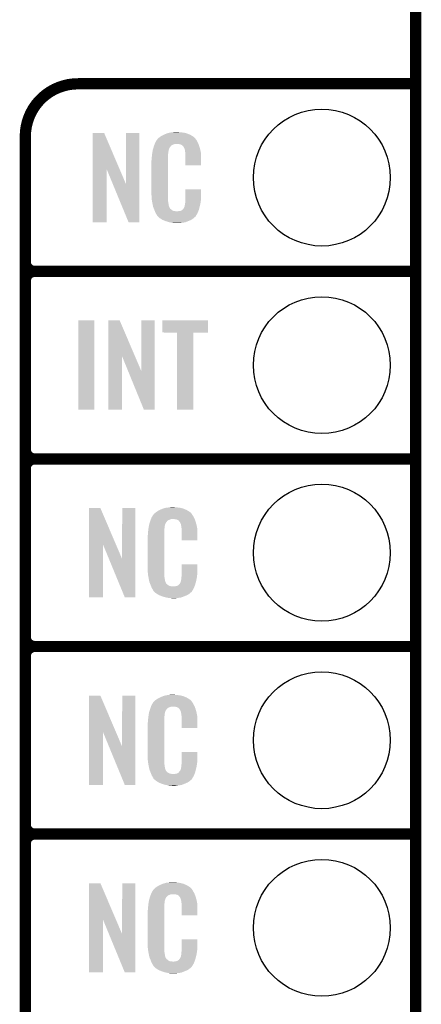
# Model space of a CAD drawing. Extents: x -1.3 to 24.2, y -3.9 to 39.2.
# Tile 18 of 29: x 18.8 to 24.2, y 6.6 to 19.9. Entities that reach past the tile are written whole.
import ezdxf

# ---------------------------------------------------------------- set-up
doc = ezdxf.new("R2010")
doc.units = 0
doc.layers.get('0').update_dxf_attribs({"linetype": 'CONTINUOUS'})
for name, color, linetype in [('3D_HALL_16_CLICK_V100_GKO', 5, 'CONTINUOUS'), ('3D_HALL_16_CLICK_V100_GTO', 14, 'CONTINUOUS'), ('3D_HALL_16_CLICK_V100_GTS', 12, 'CONTINUOUS')]:
    doc.layers.add(name, color=color, linetype=linetype)

# ---------------------------------------------------------------- blocks, each defined once
blk = doc.blocks.new('ROUND_35')
blk.add_circle((0, 0), 0.927)

msp = doc.modelspace()

# ---------------------------------------------------------------- linework, layer by layer
at = {"layer": '3D_HALL_16_CLICK_V100_GKO', "const_width": 0.1524}
msp.add_lwpolyline([(24.13, -1.27), (24.13, 36.83)], dxfattribs=at)
at = {"layer": '3D_HALL_16_CLICK_V100_GTO', "const_width": 0.1524}
for points in [[(19.558, 19.05, 0.4142136), (18.8468, 18.3388)], [(18.8468, 16.637, 0.4142136), (18.9738, 16.51)], [(18.9738, 16.51, 0.4142136), (18.8468, 16.383)], [(18.9738, 16.51, 0.4142136), (18.8468, 16.383)], [(18.8468, 14.097, 0.4142136), (18.9738, 13.97)], [(18.9738, 13.97, 0.4142136), (18.8468, 13.843)], [(18.9738, 13.97, 0.4142136), (18.8468, 13.843)], [(18.8468, 11.557, 0.4142136), (18.9738, 11.43)], [(18.9738, 11.43, 0.4142136), (18.8468, 11.303)], [(18.9738, 11.43, 0.4142136), (18.8468, 11.303)], [(18.8468, 9.017, 0.4142136), (18.9738, 8.89)], [(18.9738, 8.89, 0.4142136), (18.8468, 8.763)], [(18.9738, 8.89, 0.4142136), (18.8468, 8.763)]]:
    msp.add_lwpolyline(points, format="xyb", dxfattribs=at)
for points in [[(19.558, 19.05), (24.13, 19.05)], [(18.8468, -0.5588), (18.8468, 18.3388)], [(18.9738, 16.51), (24.13, 16.51)], [(18.9738, 16.51), (24.13, 16.51)], [(18.8468, 14.097), (18.8468, 16.383)], [(18.9738, 13.97), (24.13, 13.97)], [(18.9738, 13.97), (24.13, 13.97)], [(18.8468, 11.557), (18.8468, 13.843)], [(18.9738, 11.43), (24.13, 11.43)], [(18.9738, 11.43), (24.13, 11.43)], [(18.8468, 9.017), (18.8468, 11.303)], [(18.9738, 8.89), (24.13, 8.89)], [(18.9738, 8.89), (24.13, 8.89)], [(18.8468, 6.477), (18.8468, 8.763)]]:
    msp.add_lwpolyline(points, dxfattribs=at)
at = {"layer": '3D_HALL_16_CLICK_V100_GTO'}
for points in [[(19.758674, 17.896718), (19.758682, 18.384504), (20.121668, 17.896718), (19.913604, 18.384504)], [(19.758682, 18.384504), (19.758684, 18.38452), (19.913604, 18.384504), (19.758684, 18.38452)], [(20.20824, 17.693758), (20.208262, 18.384496), (20.388566, 17.693758), (20.38858, 18.384496)], [(20.208262, 18.384496), (20.208264, 18.38452), (20.38858, 18.384496), (20.208264, 18.38452)], [(20.60448, 18.252442), (20.613442, 18.26768), (21.181752, 18.252442), (21.17344, 18.26768)], [(20.613442, 18.26768), (20.626888, 18.290536), (21.17344, 18.26768), (21.163282, 18.290536)], [(20.626888, 18.290536), (20.62988, 18.295622), (21.163282, 18.290536), (21.1582, 18.295622)], [(20.62988, 18.295622), (20.629904, 18.29816), (21.1582, 18.295622), (21.155664, 18.29816)], [(20.629904, 18.29816), (20.634966, 18.298168), (21.155664, 18.29816), (21.155656, 18.298168)], [(20.634966, 18.298168), (20.636992, 18.300702), (21.155656, 18.298168), (21.153122, 18.300702)], [(20.636992, 18.300702), (20.64105, 18.305776), (21.153122, 18.300702), (21.150582, 18.305776)], [(20.64105, 18.305776), (20.64512, 18.310862), (21.150582, 18.305776), (21.146224, 18.310862)], [(20.64512, 18.310862), (20.659634, 18.32356), (21.146224, 18.310862), (21.135342, 18.32356)], [(20.659634, 18.32356), (20.665442, 18.32864), (21.135342, 18.32356), (21.128232, 18.32864)], [(20.665442, 18.32864), (20.677418, 18.336262), (21.128232, 18.32864), (21.11756, 18.336262)], [(20.677418, 18.336262), (20.693382, 18.34642), (21.11756, 18.336262), (21.10063, 18.34642)], [(20.693382, 18.34642), (20.71878, 18.35912), (21.10063, 18.34642), (21.07946, 18.35912)], [(20.71878, 18.35912), (20.72894, 18.3642), (21.07946, 18.35912), (21.067124, 18.3642)], [(20.72894, 18.3642), (20.754338, 18.37436), (21.067124, 18.3642), (21.042452, 18.37436)], [(20.754338, 18.37436), (20.761958, 18.3769), (21.042452, 18.37436), (21.036282, 18.3769)], [(20.761958, 18.3769), (20.7772, 18.38198), (21.036282, 18.3769), (21.017232, 18.38198)], [(20.7772, 18.38198), (20.794134, 18.38706), (21.017232, 18.38198), (20.998182, 18.38706)], [(20.794134, 18.38706), (20.802602, 18.3896), (20.998182, 18.38706), (20.977862, 18.3896)], [(20.802602, 18.3896), (20.83308, 18.39214), (20.977862, 18.3896), (20.95754, 18.39214)], [(20.83308, 18.39214), (20.84832, 18.39468), (20.95754, 18.39214), (20.942302, 18.39468)], [(20.84832, 18.39468), (20.863562, 18.39722), (20.927062, 18.39468), (20.914362, 18.39722)], [(20.567448, 18.127978), (20.569052, 18.138138), (20.78228, 18.127978), (20.78482, 18.138138)], [(20.569052, 18.138138), (20.569854, 18.143218), (20.78482, 18.138138), (20.78482, 18.143218)], [(20.569854, 18.143218), (20.57146, 18.153382), (20.78482, 18.143218), (20.78759, 18.153382)], [(20.57146, 18.153382), (20.576792, 18.171158), (20.78759, 18.153382), (20.792438, 18.171158)], [(20.576792, 18.171158), (20.583648, 18.194018), (20.792438, 18.171158), (20.805138, 18.194018)], [(20.583648, 18.194018), (20.586698, 18.20418), (20.805138, 18.194018), (20.815296, 18.20418)], [(20.586698, 18.204182), (20.588568, 18.209256), (20.815298, 18.204182), (20.817838, 18.209256)], [(20.586698, 18.20418), (20.586698, 18.204182), (20.815296, 18.20418), (20.815298, 18.204182)], [(20.588568, 18.209256), (20.592312, 18.219418), (20.817838, 18.209256), (20.830542, 18.219418)], [(20.592312, 18.219418), (20.597926, 18.234658), (20.830542, 18.219418), (20.868636, 18.234658)], [(20.597926, 18.234658), (20.597928, 18.23466), (20.868636, 18.234658), (20.916898, 18.23466)], [(20.597928, 18.23466), (20.599798, 18.239738), (21.190494, 18.23466), (21.18868, 18.239738)], [(20.599798, 18.239738), (20.60448, 18.252442), (21.18868, 18.239738), (21.181752, 18.252442)], [(20.93468, 18.23212), (20.916898, 18.23466), (21.191402, 18.23212), (21.190494, 18.23466)], [(20.947378, 18.22958), (20.93468, 18.23212), (21.192308, 18.22958), (21.191402, 18.23212)], [(20.972774, 18.21688), (20.947378, 18.22958), (21.196844, 18.21688), (21.192308, 18.22958)], [(20.975318, 18.211804), (20.972774, 18.21688), (21.198656, 18.211804), (21.196844, 18.21688)], [(20.981852, 18.20418), (20.975318, 18.211804), (21.201378, 18.20418), (21.198656, 18.211804)], [(20.990558, 18.19402), (20.981852, 18.20418), (21.204368, 18.19402), (21.201378, 18.20418)], [(21.00072, 18.17116), (20.990558, 18.19402), (21.211092, 18.17116), (21.204368, 18.19402)], [(21.004784, 18.161002), (21.00072, 18.17116), (21.21408, 18.161002), (21.211092, 18.17116)], [(21.005798, 18.158464), (21.004784, 18.161002), (21.214588, 18.158464), (21.21408, 18.161002)], [(21.0058, 18.150842), (21.005798, 18.158464), (21.216112, 18.150842), (21.214588, 18.158464)], [(21.00834, 18.138138), (21.0058, 18.150842), (21.218654, 18.138138), (21.216112, 18.150842)], [(21.01088, 18.12036), (21.00834, 18.138138), (21.222208, 18.12036), (21.218654, 18.138138)], [(20.55368, 18.011142), (20.55622, 18.023842), (20.7772, 18.011142), (20.7772, 18.023842)], [(20.55368, 17.56156), (20.55368, 18.011142), (20.7772, 17.56156), (20.7772, 18.011142)], [(20.55622, 18.04162), (20.55876, 18.0594), (20.7772, 18.04162), (20.7772, 18.0594)], [(20.55622, 18.023842), (20.55622, 18.04162), (20.7772, 18.023842), (20.7772, 18.04162)], [(20.55876, 18.0594), (20.559042, 18.061938), (20.7772, 18.0594), (20.7772, 18.061938)], [(20.559042, 18.061938), (20.5613, 18.08226), (20.7772, 18.061938), (20.77974, 18.08226)], [(20.5613, 18.08226), (20.563556, 18.102578), (20.77974, 18.08226), (20.77974, 18.102578)], [(20.563556, 18.102578), (20.56384, 18.10512), (20.77974, 18.102578), (20.780248, 18.10512)], [(20.56384, 18.10512), (20.565442, 18.115278), (20.780248, 18.10512), (20.78228, 18.115278)], [(20.565442, 18.115278), (20.567448, 18.127978), (20.78228, 18.115278), (20.78228, 18.127978)], [(21.011662, 18.110198), (21.01088, 18.12036), (21.22424, 18.110198), (21.222208, 18.12036)], [(21.01342, 18.08734), (21.011662, 18.110198), (21.224236, 18.08734), (21.22424, 18.110198)], [(21.01342, 17.947664), (21.01342, 18.08734), (21.224216, 17.947664), (21.224236, 18.08734)], [(19.75866, 17.175504), (19.758674, 17.896718), (19.946596, 17.175504), (19.94662, 17.896718)], [(20.03025, 17.693758), (19.94662, 17.896718), (20.20824, 17.693758), (20.121668, 17.896718)], [(21.224216, 17.94764), (21.01342, 17.947664), (21.224216, 17.94764), (21.224216, 17.947664)], [(20.243796, 17.175496), (20.03025, 17.693758), (20.388556, 17.175496), (20.388566, 17.693758)], [(21.01342, 17.48282), (21.013442, 17.622496), (21.22424, 17.48282), (21.22424, 17.622496)], [(21.013442, 17.622496), (21.013444, 17.62252), (21.22424, 17.622496), (21.013444, 17.62252)], [(20.556032, 17.49806), (20.55368, 17.56156), (20.7772, 17.49806), (20.7772, 17.56156)], [(20.55622, 17.492982), (20.556032, 17.49806), (20.777926, 17.492982), (20.7772, 17.49806)], [(20.55843, 17.480278), (20.55622, 17.492982), (20.77974, 17.480278), (20.777926, 17.492982)], [(20.562406, 17.457418), (20.55843, 17.480278), (20.77974, 17.457418), (20.77974, 17.480278)], [(21.012694, 17.46504), (21.01342, 17.470122), (21.2217, 17.46504), (21.222426, 17.470122)], [(21.01342, 17.470122), (21.01342, 17.48282), (21.222426, 17.470122), (21.22424, 17.48282)], [(20.56638, 17.43456), (20.562406, 17.457418), (20.78335, 17.43456), (20.77974, 17.457418)], [(20.571462, 17.40916), (20.56638, 17.43456), (20.78736, 17.40916), (20.78335, 17.43456)], [(20.576034, 17.386298), (20.571462, 17.40916), (20.79244, 17.386298), (20.78736, 17.40916)], [(20.57654, 17.383762), (20.576034, 17.386298), (20.79371, 17.383762), (20.79244, 17.386298)], [(20.583862, 17.365982), (20.57654, 17.383762), (20.802602, 17.365982), (20.79371, 17.383762)], [(20.58491, 17.363436), (20.583862, 17.365982), (20.805142, 17.363436), (20.802602, 17.365982)], [(20.587, 17.358362), (20.58491, 17.363436), (20.807684, 17.358362), (20.805142, 17.363436)], [(20.589092, 17.353278), (20.587, 17.358362), (20.815302, 17.353278), (20.807684, 17.358362)], [(20.59223, 17.34566), (20.589092, 17.353278), (20.82292, 17.34566), (20.815302, 17.353278)], [(20.59432, 17.34058), (20.59223, 17.34566), (20.830542, 17.34058), (20.82292, 17.34566)], [(20.596274, 17.3355), (20.59432, 17.34058), (20.838162, 17.3355), (20.830542, 17.34058)], [(20.599206, 17.32788), (20.596274, 17.3355), (20.853404, 17.32788), (20.838162, 17.3355)], [(20.952462, 17.33042), (20.965154, 17.338038), (21.190622, 17.33042), (21.19376, 17.338038)], [(20.965154, 17.338038), (20.965162, 17.338042), (21.19376, 17.338038), (21.19376, 17.338042)], [(20.965162, 17.338042), (20.972784, 17.34566), (21.19376, 17.338042), (21.195876, 17.34566)], [(20.972784, 17.34566), (20.975326, 17.345676), (21.195876, 17.34566), (21.19588, 17.345676)], [(20.975326, 17.345676), (20.977862, 17.350738), (21.19588, 17.345676), (21.197286, 17.350738)], [(20.977862, 17.350738), (20.988022, 17.360902), (21.197286, 17.350738), (21.20011, 17.360902)], [(20.988022, 17.360902), (21.00072, 17.38376), (21.20011, 17.360902), (21.20646, 17.38376)], [(21.00072, 17.38376), (21.000722, 17.383762), (21.20646, 17.38376), (21.20646, 17.383762)], [(21.000722, 17.383762), (21.0058, 17.409162), (21.20646, 17.383762), (21.212436, 17.409162)], [(21.0058, 17.409162), (21.005802, 17.411704), (21.212436, 17.409162), (21.213034, 17.411704)], [(21.005802, 17.411704), (21.00834, 17.416784), (21.213034, 17.411704), (21.214228, 17.416784)], [(21.00834, 17.424402), (21.008848, 17.426942), (21.216022, 17.424402), (21.21662, 17.426942)], [(21.00834, 17.416784), (21.00834, 17.424402), (21.214228, 17.416784), (21.216022, 17.424402)], [(21.008848, 17.426942), (21.01088, 17.437102), (21.21662, 17.426942), (21.217974, 17.437102)], [(21.01088, 17.45234), (21.012694, 17.46504), (21.220006, 17.45234), (21.2217, 17.46504)], [(21.01088, 17.437102), (21.01088, 17.45234), (21.217974, 17.437102), (21.220006, 17.45234)], [(20.60116, 17.3228), (20.599206, 17.32788), (20.899122, 17.3228), (20.853404, 17.32788)], [(20.60702, 17.30756), (20.60116, 17.3228), (21.181208, 17.30756), (21.187484, 17.3228)], [(20.614078, 17.29486), (20.60702, 17.30756), (21.17598, 17.29486), (21.181208, 17.30756)], [(20.619722, 17.284698), (20.614078, 17.29486), (21.169882, 17.284698), (21.17598, 17.29486)], [(20.629876, 17.269466), (20.619722, 17.284698), (21.160742, 17.269466), (21.169882, 17.284698)], [(20.62988, 17.264384), (20.629876, 17.269466), (21.157694, 17.264384), (21.160742, 17.269466)], [(20.637502, 17.25676), (20.62988, 17.264384), (21.15312, 17.25676), (21.157694, 17.264384)], [(20.64258, 17.25168), (20.637502, 17.25676), (21.150576, 17.25168), (21.15312, 17.25676)], [(20.64766, 17.246598), (20.64258, 17.25168), (21.144224, 17.246598), (21.150576, 17.25168)], [(20.653586, 17.24152), (20.64766, 17.246598), (21.13788, 17.24152), (21.144224, 17.246598)], [(20.665438, 17.23136), (20.653586, 17.24152), (21.126028, 17.23136), (21.13788, 17.24152)], [(20.673568, 17.22628), (20.665438, 17.23136), (21.120102, 17.22628), (21.126028, 17.23136)], [(20.70202, 17.2085), (20.673568, 17.22628), (21.094702, 17.2085), (21.120102, 17.22628)], [(20.70608, 17.205962), (20.70202, 17.2085), (21.088778, 17.205962), (21.094702, 17.2085)], [(20.738736, 17.19326), (20.70608, 17.205962), (21.05914, 17.19326), (21.088778, 17.205962)], [(20.899122, 17.3228), (20.909282, 17.322802), (21.187484, 17.3228), (21.187486, 17.322802)], [(20.909282, 17.322802), (20.916904, 17.32534), (21.187486, 17.322802), (21.18853, 17.32534)], [(20.927062, 17.32534), (20.952462, 17.33042), (21.18853, 17.32534), (21.190622, 17.33042)], [(19.946596, 17.17548), (19.75866, 17.175504), (19.946596, 17.17548), (19.946596, 17.175504)], [(20.388556, 17.17548), (20.243796, 17.175496), (20.388556, 17.17548), (20.388556, 17.175496)], [(20.7518, 17.188178), (20.738736, 17.19326), (21.04607, 17.188178), (21.05914, 17.19326)], [(20.794978, 17.17548), (20.7518, 17.188178), (21.013418, 17.17548), (21.04607, 17.188178)], [(20.822074, 17.1704), (20.794978, 17.17548), (20.990558, 17.1704), (21.013418, 17.17548)], [(20.83562, 17.16786), (20.822074, 17.1704), (20.96262, 17.16786), (20.990558, 17.1704)], [(20.850858, 17.16532), (20.83562, 17.16786), (20.947378, 17.16532), (20.96262, 17.16786)], [(20.878798, 17.16278), (20.868638, 17.16532), (20.932138, 17.16278), (20.947378, 17.16532)], [(19.56562, 14.635504), (19.565642, 15.844496), (19.781496, 14.635504), (19.78152, 15.844496)], [(19.565642, 15.844496), (19.565644, 15.84452), (19.78152, 15.844496), (19.565644, 15.84452)], [(19.969494, 15.356718), (19.969502, 15.844504), (20.332488, 15.356718), (20.124424, 15.844504)], [(19.969502, 15.844504), (19.969504, 15.84452), (20.124424, 15.844504), (19.969504, 15.84452)], [(20.41906, 15.153758), (20.419082, 15.844496), (20.599386, 15.153758), (20.5994, 15.844496)], [(20.419082, 15.844496), (20.419084, 15.84452), (20.5994, 15.844496), (20.419084, 15.84452)], [(20.701, 15.681984), (20.701022, 15.844496), (21.318196, 15.681984), (21.31822, 15.844496)], [(20.701022, 15.844496), (20.701024, 15.84452), (21.31822, 15.844496), (20.701024, 15.84452)], [(20.899096, 15.68196), (20.701, 15.681984), (21.318196, 15.68196), (21.318196, 15.681984)], [(20.899098, 15.681936), (20.899096, 15.68196), (21.1201, 15.681936), (21.318196, 15.68196)], [(20.89912, 14.635504), (20.899098, 15.681936), (21.120076, 14.635504), (21.1201, 15.681936)], [(19.96948, 14.635504), (19.969494, 15.356718), (20.157416, 14.635504), (20.15744, 15.356718)], [(20.240354, 15.153758), (20.15744, 15.356718), (20.41906, 15.153758), (20.332488, 15.356718)], [(20.452076, 14.635496), (20.240354, 15.153758), (20.599376, 14.635496), (20.599386, 15.153758)], [(19.781496, 14.63548), (19.56562, 14.635504), (19.781496, 14.63548), (19.781496, 14.635504)], [(20.157416, 14.63548), (19.96948, 14.635504), (20.157416, 14.63548), (20.157416, 14.635504)], [(20.599376, 14.63548), (20.452076, 14.635496), (20.599376, 14.63548), (20.599376, 14.635496)], [(21.120076, 14.63548), (20.89912, 14.635504), (21.120076, 14.63548), (21.120076, 14.635504)], [(19.707874, 12.816718), (19.707882, 13.304504), (20.070868, 12.816718), (19.862804, 13.304504)], [(19.707882, 13.304504), (19.707884, 13.30452), (19.862804, 13.304504), (19.707884, 13.30452)], [(20.15744, 12.613758), (20.157462, 13.304496), (20.337766, 12.613758), (20.33778, 13.304496)], [(20.157462, 13.304496), (20.157464, 13.30452), (20.33778, 13.304496), (20.157464, 13.30452)], [(20.562642, 13.18768), (20.57609, 13.21054), (21.12264, 13.18768), (21.109942, 13.21054)], [(20.57609, 13.21054), (20.57908, 13.215622), (21.109942, 13.21054), (21.106132, 13.215622)], [(20.57908, 13.215622), (20.579104, 13.21816), (21.106132, 13.215622), (21.10423, 13.21816)], [(20.579104, 13.21816), (20.584166, 13.218168), (21.10423, 13.21816), (21.104224, 13.218168)], [(20.584166, 13.218168), (20.586192, 13.220702), (21.104224, 13.218168), (21.102322, 13.220702)], [(20.586192, 13.220702), (20.59025, 13.225776), (21.102322, 13.220702), (21.099782, 13.225776)], [(20.59025, 13.225776), (20.59432, 13.230862), (21.099782, 13.225776), (21.095424, 13.230862)], [(20.59432, 13.230862), (20.608834, 13.24356), (21.095424, 13.230862), (21.084542, 13.24356)], [(20.608834, 13.24356), (20.614642, 13.24864), (21.084542, 13.24356), (21.077432, 13.24864)], [(20.614642, 13.24864), (20.626618, 13.256262), (21.077432, 13.24864), (21.06676, 13.256262)], [(20.626618, 13.256262), (20.642582, 13.26642), (21.06676, 13.256262), (21.04983, 13.26642)], [(20.642582, 13.26642), (20.66798, 13.27912), (21.04983, 13.26642), (21.02866, 13.27912)], [(20.66798, 13.27912), (20.67814, 13.2842), (21.02866, 13.27912), (21.016324, 13.2842)], [(20.67814, 13.2842), (20.703538, 13.29436), (21.016324, 13.2842), (20.991652, 13.29436)], [(20.703538, 13.29436), (20.711158, 13.2969), (20.991652, 13.29436), (20.985482, 13.2969)], [(20.711158, 13.2969), (20.7264, 13.30198), (20.985482, 13.2969), (20.966432, 13.30198)], [(20.7264, 13.30198), (20.743334, 13.30706), (20.966432, 13.30198), (20.947382, 13.30706)], [(20.743334, 13.30706), (20.751802, 13.3096), (20.947382, 13.30706), (20.927062, 13.3096)], [(20.751802, 13.3096), (20.78228, 13.31214), (20.927062, 13.3096), (20.90674, 13.31214)], [(20.78228, 13.31214), (20.79752, 13.31468), (20.90674, 13.31214), (20.891502, 13.31468)], [(20.79752, 13.31468), (20.812762, 13.31722), (20.876262, 13.31468), (20.863562, 13.31722)], [(20.519054, 13.063218), (20.52066, 13.073382), (20.73402, 13.063218), (20.73679, 13.073382)], [(20.52066, 13.073382), (20.525992, 13.091158), (20.73679, 13.073382), (20.741638, 13.091158)], [(20.525992, 13.091158), (20.532848, 13.114018), (20.741638, 13.091158), (20.754338, 13.114018)], [(20.532848, 13.114018), (20.535898, 13.12418), (20.754338, 13.114018), (20.764496, 13.12418)], [(20.535898, 13.124182), (20.537768, 13.129256), (20.764498, 13.124182), (20.767038, 13.129256)], [(20.535898, 13.12418), (20.535898, 13.124182), (20.764496, 13.12418), (20.764498, 13.124182)], [(20.537768, 13.129256), (20.541512, 13.139418), (20.767038, 13.129256), (20.779742, 13.139418)], [(20.541512, 13.139418), (20.547126, 13.154658), (20.779742, 13.139418), (20.817836, 13.154658)], [(20.547126, 13.154658), (20.547128, 13.15466), (20.817836, 13.154658), (20.866098, 13.15466)], [(20.547128, 13.15466), (20.548998, 13.159738), (21.139694, 13.15466), (21.13788, 13.159738)], [(20.548998, 13.159738), (20.55368, 13.172442), (21.13788, 13.159738), (21.130952, 13.172442)], [(20.55368, 13.172442), (20.562642, 13.18768), (21.130952, 13.172442), (21.12264, 13.18768)], [(20.88388, 13.15212), (20.866098, 13.15466), (21.140602, 13.15212), (21.139694, 13.15466)], [(20.896578, 13.14958), (20.88388, 13.15212), (21.141508, 13.14958), (21.140602, 13.15212)], [(20.921974, 13.13688), (20.896578, 13.14958), (21.146044, 13.13688), (21.141508, 13.14958)], [(20.924518, 13.131804), (20.921974, 13.13688), (21.147856, 13.131804), (21.146044, 13.13688)], [(20.931052, 13.12418), (20.924518, 13.131804), (21.150578, 13.12418), (21.147856, 13.131804)], [(20.939758, 13.11402), (20.931052, 13.12418), (21.153568, 13.11402), (21.150578, 13.12418)], [(20.94992, 13.09116), (20.939758, 13.11402), (21.160292, 13.09116), (21.153568, 13.11402)], [(20.953984, 13.081002), (20.94992, 13.09116), (21.16328, 13.081002), (21.160292, 13.09116)], [(20.954998, 13.078464), (20.953984, 13.081002), (21.163788, 13.078464), (21.16328, 13.081002)], [(20.955, 13.070842), (20.954998, 13.078464), (21.165312, 13.070842), (21.163788, 13.078464)], [(20.95754, 13.058138), (20.955, 13.070842), (21.167854, 13.058138), (21.165312, 13.070842)], [(20.50288, 12.931142), (20.50542, 12.943842), (20.7264, 12.931142), (20.7264, 12.943842)], [(20.50542, 12.96162), (20.50796, 12.9794), (20.7264, 12.96162), (20.7264, 12.9794)], [(20.50542, 12.943842), (20.50542, 12.96162), (20.7264, 12.943842), (20.7264, 12.96162)], [(20.50796, 12.9794), (20.508242, 12.981938), (20.7264, 12.9794), (20.7264, 12.981938)], [(20.508242, 12.981938), (20.5105, 13.00226), (20.7264, 12.981938), (20.72894, 13.00226)], [(20.5105, 13.00226), (20.512756, 13.022578), (20.72894, 13.00226), (20.72894, 13.022578)], [(20.512756, 13.022578), (20.51304, 13.02512), (20.72894, 13.022578), (20.729448, 13.02512)], [(20.51304, 13.02512), (20.514642, 13.035278), (20.729448, 13.02512), (20.73148, 13.035278)], [(20.514642, 13.035278), (20.516648, 13.047978), (20.73148, 13.035278), (20.73148, 13.047978)], [(20.516648, 13.047978), (20.518252, 13.058138), (20.73148, 13.047978), (20.73402, 13.058138)], [(20.518252, 13.058138), (20.519054, 13.063218), (20.73402, 13.058138), (20.73402, 13.063218)], [(20.96008, 13.04036), (20.95754, 13.058138), (21.171408, 13.04036), (21.167854, 13.058138)], [(20.960862, 13.030198), (20.96008, 13.04036), (21.17344, 13.030198), (21.171408, 13.04036)], [(20.96262, 13.00734), (20.960862, 13.030198), (21.173436, 13.00734), (21.17344, 13.030198)], [(20.96262, 12.867664), (20.96262, 13.00734), (21.173416, 12.867664), (21.173436, 13.00734)], [(19.70786, 12.095504), (19.707874, 12.816718), (19.895796, 12.095504), (19.89582, 12.816718)], [(19.97945, 12.613758), (19.89582, 12.816718), (20.15744, 12.613758), (20.070868, 12.816718)], [(20.50288, 12.48156), (20.50288, 12.931142), (20.7264, 12.48156), (20.7264, 12.931142)], [(21.173416, 12.86764), (20.96262, 12.867664), (21.173416, 12.86764), (21.173416, 12.867664)], [(20.192996, 12.095496), (19.97945, 12.613758), (20.337756, 12.095496), (20.337766, 12.613758)], [(20.96262, 12.40282), (20.962642, 12.542496), (21.17344, 12.40282), (21.17344, 12.542496)], [(20.962642, 12.542496), (20.962644, 12.54252), (21.17344, 12.542496), (20.962644, 12.54252)], [(20.505232, 12.41806), (20.50288, 12.48156), (20.7264, 12.41806), (20.7264, 12.48156)], [(20.50542, 12.412982), (20.505232, 12.41806), (20.727126, 12.412982), (20.7264, 12.41806)], [(20.50763, 12.400278), (20.50542, 12.412982), (20.72894, 12.400278), (20.727126, 12.412982)], [(20.96262, 12.390122), (20.96262, 12.40282), (21.171626, 12.390122), (21.17344, 12.40282)], [(20.511606, 12.377418), (20.50763, 12.400278), (20.72894, 12.377418), (20.72894, 12.400278)], [(20.51558, 12.35456), (20.511606, 12.377418), (20.73255, 12.35456), (20.72894, 12.377418)], [(20.520662, 12.32916), (20.51558, 12.35456), (20.73656, 12.32916), (20.73255, 12.35456)], [(20.525234, 12.306298), (20.520662, 12.32916), (20.74164, 12.306298), (20.73656, 12.32916)], [(20.52574, 12.303762), (20.525234, 12.306298), (20.74291, 12.303762), (20.74164, 12.306298)], [(20.533062, 12.285982), (20.52574, 12.303762), (20.751802, 12.285982), (20.74291, 12.303762)], [(20.53411, 12.283436), (20.533062, 12.285982), (20.754342, 12.283436), (20.751802, 12.285982)], [(20.5362, 12.278362), (20.53411, 12.283436), (20.756884, 12.278362), (20.754342, 12.283436)], [(20.538292, 12.273278), (20.5362, 12.278362), (20.764502, 12.273278), (20.756884, 12.278362)], [(20.54143, 12.26566), (20.538292, 12.273278), (20.77212, 12.26566), (20.764502, 12.273278)], [(20.924522, 12.265666), (20.927062, 12.270738), (21.145078, 12.265666), (21.146486, 12.270738)], [(20.927062, 12.270738), (20.937222, 12.280902), (21.146486, 12.270738), (21.14931, 12.280902)], [(20.937222, 12.280902), (20.94992, 12.30376), (21.14931, 12.280902), (21.15566, 12.30376)], [(20.94992, 12.30376), (20.949922, 12.303762), (21.15566, 12.30376), (21.15566, 12.303762)], [(20.949922, 12.303762), (20.955, 12.329162), (21.15566, 12.303762), (21.161636, 12.329162)], [(20.955, 12.329162), (20.955002, 12.331704), (21.161636, 12.329162), (21.162234, 12.331704)], [(20.955002, 12.331704), (20.95754, 12.336784), (21.162234, 12.331704), (21.163428, 12.336784)], [(20.95754, 12.344402), (20.958048, 12.346942), (21.165222, 12.344402), (21.16582, 12.346942)], [(20.95754, 12.336784), (20.95754, 12.344402), (21.163428, 12.336784), (21.165222, 12.344402)], [(20.958048, 12.346942), (20.96008, 12.357102), (21.16582, 12.346942), (21.167174, 12.357102)], [(20.96008, 12.37234), (20.961894, 12.38504), (21.169206, 12.37234), (21.1709, 12.38504)], [(20.96008, 12.357102), (20.96008, 12.37234), (21.167174, 12.357102), (21.169206, 12.37234)], [(20.961894, 12.38504), (20.96262, 12.390122), (21.1709, 12.38504), (21.171626, 12.390122)], [(20.54352, 12.26058), (20.54143, 12.26566), (20.779742, 12.26058), (20.77212, 12.26566)], [(20.545474, 12.2555), (20.54352, 12.26058), (20.787362, 12.2555), (20.779742, 12.26058)], [(20.548406, 12.24788), (20.545474, 12.2555), (20.802604, 12.24788), (20.787362, 12.2555)], [(20.55036, 12.2428), (20.548406, 12.24788), (20.848322, 12.2428), (20.802604, 12.24788)], [(20.55622, 12.22756), (20.55036, 12.2428), (21.130408, 12.22756), (21.136684, 12.2428)], [(20.563278, 12.21486), (20.55622, 12.22756), (21.12518, 12.21486), (21.130408, 12.22756)], [(20.568922, 12.204698), (20.563278, 12.21486), (21.119082, 12.204698), (21.12518, 12.21486)], [(20.579076, 12.189466), (20.568922, 12.204698), (21.109942, 12.189466), (21.119082, 12.204698)], [(20.57908, 12.184384), (20.579076, 12.189466), (21.106894, 12.184384), (21.109942, 12.189466)], [(20.586702, 12.17676), (20.57908, 12.184384), (21.10232, 12.17676), (21.106894, 12.184384)], [(20.59178, 12.17168), (20.586702, 12.17676), (21.099776, 12.17168), (21.10232, 12.17676)], [(20.59686, 12.166598), (20.59178, 12.17168), (21.093424, 12.166598), (21.099776, 12.17168)], [(20.602786, 12.16152), (20.59686, 12.166598), (21.08708, 12.16152), (21.093424, 12.166598)], [(20.614638, 12.15136), (20.602786, 12.16152), (21.075228, 12.15136), (21.08708, 12.16152)], [(20.622768, 12.14628), (20.614638, 12.15136), (21.069302, 12.14628), (21.075228, 12.15136)], [(20.65122, 12.1285), (20.622768, 12.14628), (21.043902, 12.1285), (21.069302, 12.14628)], [(20.848322, 12.2428), (20.858482, 12.242802), (21.136684, 12.2428), (21.136686, 12.242802)], [(20.858482, 12.242802), (20.866104, 12.24534), (21.136686, 12.242802), (21.13773, 12.24534)], [(20.876262, 12.24534), (20.901662, 12.25042), (21.13773, 12.24534), (21.139822, 12.25042)], [(20.901662, 12.25042), (20.914356, 12.258038), (21.139822, 12.25042), (21.14296, 12.258038)], [(20.914356, 12.258038), (20.91436, 12.25804), (21.14296, 12.258038), (21.14296, 12.25804)], [(20.91436, 12.25804), (20.924522, 12.265666), (21.14296, 12.25804), (21.145078, 12.265666)], [(19.895796, 12.09548), (19.70786, 12.095504), (19.895796, 12.09548), (19.895796, 12.095504)], [(20.337756, 12.09548), (20.192996, 12.095496), (20.337756, 12.09548), (20.337756, 12.095496)], [(20.65528, 12.125962), (20.65122, 12.1285), (21.037978, 12.125962), (21.043902, 12.1285)], [(20.687936, 12.11326), (20.65528, 12.125962), (21.00834, 12.11326), (21.037978, 12.125962)], [(20.701, 12.108178), (20.687936, 12.11326), (20.99527, 12.108178), (21.00834, 12.11326)], [(20.744178, 12.09548), (20.701, 12.108178), (20.962618, 12.09548), (20.99527, 12.108178)], [(20.771274, 12.0904), (20.744178, 12.09548), (20.939758, 12.0904), (20.962618, 12.09548)], [(20.78482, 12.08786), (20.771274, 12.0904), (20.91182, 12.08786), (20.939758, 12.0904)], [(20.800058, 12.08532), (20.78482, 12.08786), (20.896578, 12.08532), (20.91182, 12.08786)], [(20.830538, 12.08278), (20.817838, 12.08532), (20.881338, 12.08278), (20.896578, 12.08532)], [(19.707874, 10.276718), (19.707882, 10.764504), (20.070868, 10.276718), (19.862804, 10.764504)], [(19.707882, 10.764504), (19.707884, 10.76452), (19.862804, 10.764504), (19.707884, 10.76452)], [(20.15744, 10.073758), (20.157462, 10.764496), (20.337766, 10.073758), (20.33778, 10.764496)], [(20.157462, 10.764496), (20.157464, 10.76452), (20.33778, 10.764496), (20.157464, 10.76452)], [(20.562642, 10.64768), (20.57609, 10.67054), (21.12264, 10.64768), (21.109942, 10.67054)], [(20.57609, 10.67054), (20.57908, 10.675622), (21.109942, 10.67054), (21.106132, 10.675622)], [(20.57908, 10.675622), (20.579104, 10.67816), (21.106132, 10.675622), (21.10423, 10.67816)], [(20.579104, 10.67816), (20.584166, 10.678168), (21.10423, 10.67816), (21.104224, 10.678168)], [(20.584166, 10.678168), (20.586192, 10.680702), (21.104224, 10.678168), (21.102322, 10.680702)], [(20.586192, 10.680702), (20.59025, 10.685776), (21.102322, 10.680702), (21.099782, 10.685776)], [(20.59025, 10.685776), (20.59432, 10.690862), (21.099782, 10.685776), (21.095424, 10.690862)], [(20.59432, 10.690862), (20.608834, 10.70356), (21.095424, 10.690862), (21.084542, 10.70356)], [(20.608834, 10.70356), (20.614642, 10.70864), (21.084542, 10.70356), (21.077432, 10.70864)], [(20.614642, 10.70864), (20.626618, 10.716262), (21.077432, 10.70864), (21.06676, 10.716262)], [(20.626618, 10.716262), (20.642582, 10.72642), (21.06676, 10.716262), (21.04983, 10.72642)], [(20.642582, 10.72642), (20.66798, 10.73912), (21.04983, 10.72642), (21.02866, 10.73912)], [(20.66798, 10.73912), (20.67814, 10.7442), (21.02866, 10.73912), (21.016324, 10.7442)], [(20.67814, 10.7442), (20.703538, 10.75436), (21.016324, 10.7442), (20.991652, 10.75436)], [(20.703538, 10.75436), (20.711158, 10.7569), (20.991652, 10.75436), (20.985482, 10.7569)], [(20.711158, 10.7569), (20.7264, 10.76198), (20.985482, 10.7569), (20.966432, 10.76198)], [(20.7264, 10.76198), (20.743334, 10.76706), (20.966432, 10.76198), (20.947382, 10.76706)], [(20.743334, 10.76706), (20.751802, 10.7696), (20.947382, 10.76706), (20.927062, 10.7696)], [(20.751802, 10.7696), (20.78228, 10.77214), (20.927062, 10.7696), (20.90674, 10.77214)], [(20.78228, 10.77214), (20.79752, 10.77468), (20.90674, 10.77214), (20.891502, 10.77468)], [(20.79752, 10.77468), (20.812762, 10.77722), (20.876262, 10.77468), (20.863562, 10.77722)], [(20.52066, 10.533382), (20.525992, 10.551158), (20.73679, 10.533382), (20.741638, 10.551158)], [(20.525992, 10.551158), (20.532848, 10.574018), (20.741638, 10.551158), (20.754338, 10.574018)], [(20.532848, 10.574018), (20.535898, 10.58418), (20.754338, 10.574018), (20.764496, 10.58418)], [(20.535898, 10.584182), (20.537768, 10.589256), (20.764498, 10.584182), (20.767038, 10.589256)], [(20.535898, 10.58418), (20.535898, 10.584182), (20.764496, 10.58418), (20.764498, 10.584182)], [(20.537768, 10.589256), (20.541512, 10.599418), (20.767038, 10.589256), (20.779742, 10.599418)], [(20.541512, 10.599418), (20.547126, 10.614658), (20.779742, 10.599418), (20.817836, 10.614658)], [(20.547126, 10.614658), (20.547128, 10.61466), (20.817836, 10.614658), (20.866098, 10.61466)], [(20.547128, 10.61466), (20.548998, 10.619738), (21.139694, 10.61466), (21.13788, 10.619738)], [(20.548998, 10.619738), (20.55368, 10.632442), (21.13788, 10.619738), (21.130952, 10.632442)], [(20.55368, 10.632442), (20.562642, 10.64768), (21.130952, 10.632442), (21.12264, 10.64768)], [(20.88388, 10.61212), (20.866098, 10.61466), (21.140602, 10.61212), (21.139694, 10.61466)], [(20.896578, 10.60958), (20.88388, 10.61212), (21.141508, 10.60958), (21.140602, 10.61212)], [(20.921974, 10.59688), (20.896578, 10.60958), (21.146044, 10.59688), (21.141508, 10.60958)], [(20.924518, 10.591804), (20.921974, 10.59688), (21.147856, 10.591804), (21.146044, 10.59688)], [(20.931052, 10.58418), (20.924518, 10.591804), (21.150578, 10.58418), (21.147856, 10.591804)], [(20.939758, 10.57402), (20.931052, 10.58418), (21.153568, 10.57402), (21.150578, 10.58418)], [(20.94992, 10.55116), (20.939758, 10.57402), (21.160292, 10.55116), (21.153568, 10.57402)], [(20.953984, 10.541002), (20.94992, 10.55116), (21.16328, 10.541002), (21.160292, 10.55116)], [(20.954998, 10.538464), (20.953984, 10.541002), (21.163788, 10.538464), (21.16328, 10.541002)], [(20.955, 10.530842), (20.954998, 10.538464), (21.165312, 10.530842), (21.163788, 10.538464)], [(20.50288, 10.391142), (20.50542, 10.403842), (20.7264, 10.391142), (20.7264, 10.403842)], [(20.50542, 10.42162), (20.50796, 10.4394), (20.7264, 10.42162), (20.7264, 10.4394)], [(20.50542, 10.403842), (20.50542, 10.42162), (20.7264, 10.403842), (20.7264, 10.42162)], [(20.50796, 10.4394), (20.508242, 10.441938), (20.7264, 10.4394), (20.7264, 10.441938)], [(20.508242, 10.441938), (20.5105, 10.46226), (20.7264, 10.441938), (20.72894, 10.46226)], [(20.5105, 10.46226), (20.512756, 10.482578), (20.72894, 10.46226), (20.72894, 10.482578)], [(20.512756, 10.482578), (20.51304, 10.48512), (20.72894, 10.482578), (20.729448, 10.48512)], [(20.51304, 10.48512), (20.514642, 10.495278), (20.729448, 10.48512), (20.73148, 10.495278)], [(20.514642, 10.495278), (20.516648, 10.507978), (20.73148, 10.495278), (20.73148, 10.507978)], [(20.516648, 10.507978), (20.518252, 10.518138), (20.73148, 10.507978), (20.73402, 10.518138)], [(20.518252, 10.518138), (20.519054, 10.523218), (20.73402, 10.518138), (20.73402, 10.523218)], [(20.519054, 10.523218), (20.52066, 10.533382), (20.73402, 10.523218), (20.73679, 10.533382)], [(20.95754, 10.518138), (20.955, 10.530842), (21.167854, 10.518138), (21.165312, 10.530842)], [(20.96008, 10.50036), (20.95754, 10.518138), (21.171408, 10.50036), (21.167854, 10.518138)], [(20.960862, 10.490198), (20.96008, 10.50036), (21.17344, 10.490198), (21.171408, 10.50036)], [(20.96262, 10.46734), (20.960862, 10.490198), (21.173436, 10.46734), (21.17344, 10.490198)], [(20.96262, 10.327664), (20.96262, 10.46734), (21.173416, 10.327664), (21.173436, 10.46734)], [(19.70786, 9.555504), (19.707874, 10.276718), (19.895796, 9.555504), (19.89582, 10.276718)], [(19.97945, 10.073758), (19.89582, 10.276718), (20.15744, 10.073758), (20.070868, 10.276718)], [(20.50288, 9.94156), (20.50288, 10.391142), (20.7264, 9.94156), (20.7264, 10.391142)], [(21.173416, 10.32764), (20.96262, 10.327664), (21.173416, 10.32764), (21.173416, 10.327664)], [(20.192996, 9.555496), (19.97945, 10.073758), (20.337756, 9.555496), (20.337766, 10.073758)], [(20.96262, 9.86282), (20.962642, 10.002496), (21.17344, 9.86282), (21.17344, 10.002496)], [(20.962642, 10.002496), (20.962644, 10.00252), (21.17344, 10.002496), (20.962644, 10.00252)], [(20.505232, 9.87806), (20.50288, 9.94156), (20.7264, 9.87806), (20.7264, 9.94156)], [(20.50542, 9.872982), (20.505232, 9.87806), (20.727126, 9.872982), (20.7264, 9.87806)], [(20.50763, 9.860278), (20.50542, 9.872982), (20.72894, 9.860278), (20.727126, 9.872982)], [(20.511606, 9.837418), (20.50763, 9.860278), (20.72894, 9.837418), (20.72894, 9.860278)], [(20.51558, 9.81456), (20.511606, 9.837418), (20.73255, 9.81456), (20.72894, 9.837418)], [(20.520662, 9.78916), (20.51558, 9.81456), (20.73656, 9.78916), (20.73255, 9.81456)], [(20.525234, 9.766298), (20.520662, 9.78916), (20.74164, 9.766298), (20.73656, 9.78916)], [(20.52574, 9.763762), (20.525234, 9.766298), (20.74291, 9.763762), (20.74164, 9.766298)], [(20.533062, 9.745982), (20.52574, 9.763762), (20.751802, 9.745982), (20.74291, 9.763762)], [(20.53411, 9.743436), (20.533062, 9.745982), (20.754342, 9.743436), (20.751802, 9.745982)], [(20.5362, 9.738362), (20.53411, 9.743436), (20.756884, 9.738362), (20.754342, 9.743436)], [(20.538292, 9.733278), (20.5362, 9.738362), (20.764502, 9.733278), (20.756884, 9.738362)], [(20.927062, 9.730738), (20.937222, 9.740902), (21.146486, 9.730738), (21.14931, 9.740902)], [(20.937222, 9.740902), (20.94992, 9.76376), (21.14931, 9.740902), (21.15566, 9.76376)], [(20.94992, 9.76376), (20.949922, 9.763762), (21.15566, 9.76376), (21.15566, 9.763762)], [(20.949922, 9.763762), (20.955, 9.789162), (21.15566, 9.763762), (21.161636, 9.789162)], [(20.955, 9.789162), (20.955002, 9.791704), (21.161636, 9.789162), (21.162234, 9.791704)], [(20.955002, 9.791704), (20.95754, 9.796784), (21.162234, 9.791704), (21.163428, 9.796784)], [(20.95754, 9.804402), (20.958048, 9.806942), (21.165222, 9.804402), (21.16582, 9.806942)], [(20.95754, 9.796784), (20.95754, 9.804402), (21.163428, 9.796784), (21.165222, 9.804402)], [(20.958048, 9.806942), (20.96008, 9.817102), (21.16582, 9.806942), (21.167174, 9.817102)], [(20.96008, 9.83234), (20.961894, 9.84504), (21.169206, 9.83234), (21.1709, 9.84504)], [(20.96008, 9.817102), (20.96008, 9.83234), (21.167174, 9.817102), (21.169206, 9.83234)], [(20.961894, 9.84504), (20.96262, 9.850122), (21.1709, 9.84504), (21.171626, 9.850122)], [(20.96262, 9.850122), (20.96262, 9.86282), (21.171626, 9.850122), (21.17344, 9.86282)], [(20.54143, 9.72566), (20.538292, 9.733278), (20.77212, 9.72566), (20.764502, 9.733278)], [(20.54352, 9.72058), (20.54143, 9.72566), (20.779742, 9.72058), (20.77212, 9.72566)], [(20.545474, 9.7155), (20.54352, 9.72058), (20.787362, 9.7155), (20.779742, 9.72058)], [(20.548406, 9.70788), (20.545474, 9.7155), (20.802604, 9.70788), (20.787362, 9.7155)], [(20.55036, 9.7028), (20.548406, 9.70788), (20.848322, 9.7028), (20.802604, 9.70788)], [(20.55622, 9.68756), (20.55036, 9.7028), (21.130408, 9.68756), (21.136684, 9.7028)], [(20.563278, 9.67486), (20.55622, 9.68756), (21.12518, 9.67486), (21.130408, 9.68756)], [(20.568922, 9.664698), (20.563278, 9.67486), (21.119082, 9.664698), (21.12518, 9.67486)], [(20.579076, 9.649466), (20.568922, 9.664698), (21.109942, 9.649466), (21.119082, 9.664698)], [(20.57908, 9.644384), (20.579076, 9.649466), (21.106894, 9.644384), (21.109942, 9.649466)], [(20.586702, 9.63676), (20.57908, 9.644384), (21.10232, 9.63676), (21.106894, 9.644384)], [(20.59178, 9.63168), (20.586702, 9.63676), (21.099776, 9.63168), (21.10232, 9.63676)], [(20.59686, 9.626598), (20.59178, 9.63168), (21.093424, 9.626598), (21.099776, 9.63168)], [(20.602786, 9.62152), (20.59686, 9.626598), (21.08708, 9.62152), (21.093424, 9.626598)], [(20.614638, 9.61136), (20.602786, 9.62152), (21.075228, 9.61136), (21.08708, 9.62152)], [(20.622768, 9.60628), (20.614638, 9.61136), (21.069302, 9.60628), (21.075228, 9.61136)], [(20.65122, 9.5885), (20.622768, 9.60628), (21.043902, 9.5885), (21.069302, 9.60628)], [(20.848322, 9.7028), (20.858482, 9.702802), (21.136684, 9.7028), (21.136686, 9.702802)], [(20.858482, 9.702802), (20.866104, 9.70534), (21.136686, 9.702802), (21.13773, 9.70534)], [(20.876262, 9.70534), (20.901662, 9.71042), (21.13773, 9.70534), (21.139822, 9.71042)], [(20.901662, 9.71042), (20.914356, 9.718038), (21.139822, 9.71042), (21.14296, 9.718038)], [(20.914356, 9.718038), (20.91436, 9.71804), (21.14296, 9.718038), (21.14296, 9.71804)], [(20.91436, 9.71804), (20.924522, 9.725666), (21.14296, 9.71804), (21.145078, 9.725666)], [(20.924522, 9.725666), (20.927062, 9.730738), (21.145078, 9.725666), (21.146486, 9.730738)], [(19.895796, 9.55548), (19.70786, 9.555504), (19.895796, 9.55548), (19.895796, 9.555504)], [(20.337756, 9.55548), (20.192996, 9.555496), (20.337756, 9.55548), (20.337756, 9.555496)], [(20.65528, 9.585962), (20.65122, 9.5885), (21.037978, 9.585962), (21.043902, 9.5885)], [(20.687936, 9.57326), (20.65528, 9.585962), (21.00834, 9.57326), (21.037978, 9.585962)], [(20.701, 9.568178), (20.687936, 9.57326), (20.99527, 9.568178), (21.00834, 9.57326)], [(20.744178, 9.55548), (20.701, 9.568178), (20.962618, 9.55548), (20.99527, 9.568178)], [(20.771274, 9.5504), (20.744178, 9.55548), (20.939758, 9.5504), (20.962618, 9.55548)], [(20.78482, 9.54786), (20.771274, 9.5504), (20.91182, 9.54786), (20.939758, 9.5504)], [(20.800058, 9.54532), (20.78482, 9.54786), (20.896578, 9.54532), (20.91182, 9.54786)], [(20.830538, 9.54278), (20.817838, 9.54532), (20.881338, 9.54278), (20.896578, 9.54532)], [(19.707874, 7.736718), (19.707882, 8.224504), (20.070868, 7.736718), (19.862804, 8.224504)], [(19.707882, 8.224504), (19.707884, 8.22452), (19.862804, 8.224504), (19.707884, 8.22452)], [(20.15744, 7.533758), (20.157462, 8.224496), (20.337766, 7.533758), (20.33778, 8.224496)], [(20.157462, 8.224496), (20.157464, 8.22452), (20.33778, 8.224496), (20.157464, 8.22452)], [(20.57609, 8.13054), (20.57908, 8.135622), (21.109942, 8.13054), (21.106132, 8.135622)], [(20.57908, 8.135622), (20.579104, 8.13816), (21.106132, 8.135622), (21.10423, 8.13816)], [(20.579104, 8.13816), (20.584166, 8.138168), (21.10423, 8.13816), (21.104224, 8.138168)], [(20.584166, 8.138168), (20.586192, 8.140702), (21.104224, 8.138168), (21.102322, 8.140702)], [(20.586192, 8.140702), (20.59025, 8.145776), (21.102322, 8.140702), (21.099782, 8.145776)], [(20.59025, 8.145776), (20.59432, 8.150862), (21.099782, 8.145776), (21.095424, 8.150862)], [(20.59432, 8.150862), (20.608834, 8.16356), (21.095424, 8.150862), (21.084542, 8.16356)], [(20.608834, 8.16356), (20.614642, 8.16864), (21.084542, 8.16356), (21.077432, 8.16864)], [(20.614642, 8.16864), (20.626618, 8.176262), (21.077432, 8.16864), (21.06676, 8.176262)], [(20.626618, 8.176262), (20.642582, 8.18642), (21.06676, 8.176262), (21.04983, 8.18642)], [(20.642582, 8.18642), (20.66798, 8.19912), (21.04983, 8.18642), (21.02866, 8.19912)], [(20.66798, 8.19912), (20.67814, 8.2042), (21.02866, 8.19912), (21.016324, 8.2042)], [(20.67814, 8.2042), (20.703538, 8.21436), (21.016324, 8.2042), (20.991652, 8.21436)], [(20.703538, 8.21436), (20.711158, 8.2169), (20.991652, 8.21436), (20.985482, 8.2169)], [(20.711158, 8.2169), (20.7264, 8.22198), (20.985482, 8.2169), (20.966432, 8.22198)], [(20.7264, 8.22198), (20.743334, 8.22706), (20.966432, 8.22198), (20.947382, 8.22706)], [(20.743334, 8.22706), (20.751802, 8.2296), (20.947382, 8.22706), (20.927062, 8.2296)], [(20.751802, 8.2296), (20.78228, 8.23214), (20.927062, 8.2296), (20.90674, 8.23214)], [(20.78228, 8.23214), (20.79752, 8.23468), (20.90674, 8.23214), (20.891502, 8.23468)], [(20.79752, 8.23468), (20.812762, 8.23722), (20.876262, 8.23468), (20.863562, 8.23722)], [(20.52066, 7.993382), (20.525992, 8.011158), (20.73679, 7.993382), (20.741638, 8.011158)], [(20.525992, 8.011158), (20.532848, 8.034018), (20.741638, 8.011158), (20.754338, 8.034018)], [(20.532848, 8.034018), (20.535898, 8.04418), (20.754338, 8.034018), (20.764496, 8.04418)], [(20.535898, 8.044182), (20.537768, 8.049256), (20.764498, 8.044182), (20.767038, 8.049256)], [(20.535898, 8.04418), (20.535898, 8.044182), (20.764496, 8.04418), (20.764498, 8.044182)], [(20.537768, 8.049256), (20.541512, 8.059418), (20.767038, 8.049256), (20.779742, 8.059418)], [(20.541512, 8.059418), (20.547126, 8.074658), (20.779742, 8.059418), (20.817836, 8.074658)], [(20.547126, 8.074658), (20.547128, 8.07466), (20.817836, 8.074658), (20.866098, 8.07466)], [(20.547128, 8.07466), (20.548998, 8.079738), (21.139694, 8.07466), (21.13788, 8.079738)], [(20.548998, 8.079738), (20.55368, 8.092442), (21.13788, 8.079738), (21.130952, 8.092442)], [(20.55368, 8.092442), (20.562642, 8.10768), (21.130952, 8.092442), (21.12264, 8.10768)], [(20.562642, 8.10768), (20.57609, 8.13054), (21.12264, 8.10768), (21.109942, 8.13054)], [(20.88388, 8.07212), (20.866098, 8.07466), (21.140602, 8.07212), (21.139694, 8.07466)], [(20.896578, 8.06958), (20.88388, 8.07212), (21.141508, 8.06958), (21.140602, 8.07212)], [(20.921974, 8.05688), (20.896578, 8.06958), (21.146044, 8.05688), (21.141508, 8.06958)], [(20.924518, 8.051804), (20.921974, 8.05688), (21.147856, 8.051804), (21.146044, 8.05688)], [(20.931052, 8.04418), (20.924518, 8.051804), (21.150578, 8.04418), (21.147856, 8.051804)], [(20.939758, 8.03402), (20.931052, 8.04418), (21.153568, 8.03402), (21.150578, 8.04418)], [(20.94992, 8.01116), (20.939758, 8.03402), (21.160292, 8.01116), (21.153568, 8.03402)], [(20.953984, 8.001002), (20.94992, 8.01116), (21.16328, 8.001002), (21.160292, 8.01116)], [(20.954998, 7.998464), (20.953984, 8.001002), (21.163788, 7.998464), (21.16328, 8.001002)], [(20.50542, 7.88162), (20.50796, 7.8994), (20.7264, 7.88162), (20.7264, 7.8994)], [(20.50542, 7.863842), (20.50542, 7.88162), (20.7264, 7.863842), (20.7264, 7.88162)], [(20.50796, 7.8994), (20.508242, 7.901938), (20.7264, 7.8994), (20.7264, 7.901938)], [(20.508242, 7.901938), (20.5105, 7.92226), (20.7264, 7.901938), (20.72894, 7.92226)], [(20.5105, 7.92226), (20.512756, 7.942578), (20.72894, 7.92226), (20.72894, 7.942578)], [(20.512756, 7.942578), (20.51304, 7.94512), (20.72894, 7.942578), (20.729448, 7.94512)], [(20.51304, 7.94512), (20.514642, 7.955278), (20.729448, 7.94512), (20.73148, 7.955278)], [(20.514642, 7.955278), (20.516648, 7.967978), (20.73148, 7.955278), (20.73148, 7.967978)], [(20.516648, 7.967978), (20.518252, 7.978138), (20.73148, 7.967978), (20.73402, 7.978138)], [(20.518252, 7.978138), (20.519054, 7.983218), (20.73402, 7.978138), (20.73402, 7.983218)], [(20.519054, 7.983218), (20.52066, 7.993382), (20.73402, 7.983218), (20.73679, 7.993382)], [(20.955, 7.990842), (20.954998, 7.998464), (21.165312, 7.990842), (21.163788, 7.998464)], [(20.95754, 7.978138), (20.955, 7.990842), (21.167854, 7.978138), (21.165312, 7.990842)], [(20.96008, 7.96036), (20.95754, 7.978138), (21.171408, 7.96036), (21.167854, 7.978138)], [(20.960862, 7.950198), (20.96008, 7.96036), (21.17344, 7.950198), (21.171408, 7.96036)], [(20.96262, 7.92734), (20.960862, 7.950198), (21.173436, 7.92734), (21.17344, 7.950198)], [(20.96262, 7.787664), (20.96262, 7.92734), (21.173416, 7.787664), (21.173436, 7.92734)], [(19.70786, 7.015504), (19.707874, 7.736718), (19.895796, 7.015504), (19.89582, 7.736718)], [(19.97945, 7.533758), (19.89582, 7.736718), (20.15744, 7.533758), (20.070868, 7.736718)], [(20.50288, 7.851142), (20.50542, 7.863842), (20.7264, 7.851142), (20.7264, 7.863842)], [(20.50288, 7.40156), (20.50288, 7.851142), (20.7264, 7.40156), (20.7264, 7.851142)], [(21.173416, 7.78764), (20.96262, 7.787664), (21.173416, 7.78764), (21.173416, 7.787664)], [(20.192996, 7.015496), (19.97945, 7.533758), (20.337756, 7.015496), (20.337766, 7.533758)], [(20.505232, 7.33806), (20.50288, 7.40156), (20.7264, 7.33806), (20.7264, 7.40156)], [(20.50542, 7.332982), (20.505232, 7.33806), (20.727126, 7.332982), (20.7264, 7.33806)], [(20.96262, 7.32282), (20.962642, 7.462496), (21.17344, 7.32282), (21.17344, 7.462496)], [(20.962642, 7.462496), (20.962644, 7.46252), (21.17344, 7.462496), (20.962644, 7.46252)], [(20.50763, 7.320278), (20.50542, 7.332982), (20.72894, 7.320278), (20.727126, 7.332982)], [(20.511606, 7.297418), (20.50763, 7.320278), (20.72894, 7.297418), (20.72894, 7.320278)], [(20.51558, 7.27456), (20.511606, 7.297418), (20.73255, 7.27456), (20.72894, 7.297418)], [(20.520662, 7.24916), (20.51558, 7.27456), (20.73656, 7.24916), (20.73255, 7.27456)], [(20.525234, 7.226298), (20.520662, 7.24916), (20.74164, 7.226298), (20.73656, 7.24916)], [(20.52574, 7.223762), (20.525234, 7.226298), (20.74291, 7.223762), (20.74164, 7.226298)], [(20.533062, 7.205982), (20.52574, 7.223762), (20.751802, 7.205982), (20.74291, 7.223762)], [(20.53411, 7.203436), (20.533062, 7.205982), (20.754342, 7.203436), (20.751802, 7.205982)], [(20.5362, 7.198362), (20.53411, 7.203436), (20.756884, 7.198362), (20.754342, 7.203436)], [(20.927062, 7.190738), (20.937222, 7.200902), (21.146486, 7.190738), (21.14931, 7.200902)], [(20.937222, 7.200902), (20.94992, 7.22376), (21.14931, 7.200902), (21.15566, 7.22376)], [(20.94992, 7.22376), (20.949922, 7.223762), (21.15566, 7.22376), (21.15566, 7.223762)], [(20.949922, 7.223762), (20.955, 7.249162), (21.15566, 7.223762), (21.161636, 7.249162)], [(20.955, 7.249162), (20.955002, 7.251704), (21.161636, 7.249162), (21.162234, 7.251704)], [(20.955002, 7.251704), (20.95754, 7.256784), (21.162234, 7.251704), (21.163428, 7.256784)], [(20.95754, 7.264402), (20.958048, 7.266942), (21.165222, 7.264402), (21.16582, 7.266942)], [(20.95754, 7.256784), (20.95754, 7.264402), (21.163428, 7.256784), (21.165222, 7.264402)], [(20.958048, 7.266942), (20.96008, 7.277102), (21.16582, 7.266942), (21.167174, 7.277102)], [(20.96008, 7.29234), (20.961894, 7.30504), (21.169206, 7.29234), (21.1709, 7.30504)], [(20.96008, 7.277102), (20.96008, 7.29234), (21.167174, 7.277102), (21.169206, 7.29234)], [(20.961894, 7.30504), (20.96262, 7.310122), (21.1709, 7.30504), (21.171626, 7.310122)], [(20.96262, 7.310122), (20.96262, 7.32282), (21.171626, 7.310122), (21.17344, 7.32282)], [(20.538292, 7.193278), (20.5362, 7.198362), (20.764502, 7.193278), (20.756884, 7.198362)], [(20.54143, 7.18566), (20.538292, 7.193278), (20.77212, 7.18566), (20.764502, 7.193278)], [(20.54352, 7.18058), (20.54143, 7.18566), (20.779742, 7.18058), (20.77212, 7.18566)], [(20.545474, 7.1755), (20.54352, 7.18058), (20.787362, 7.1755), (20.779742, 7.18058)], [(20.548406, 7.16788), (20.545474, 7.1755), (20.802604, 7.16788), (20.787362, 7.1755)], [(20.55036, 7.1628), (20.548406, 7.16788), (20.848322, 7.1628), (20.802604, 7.16788)], [(20.55622, 7.14756), (20.55036, 7.1628), (21.130408, 7.14756), (21.136684, 7.1628)], [(20.563278, 7.13486), (20.55622, 7.14756), (21.12518, 7.13486), (21.130408, 7.14756)], [(20.568922, 7.124698), (20.563278, 7.13486), (21.119082, 7.124698), (21.12518, 7.13486)], [(20.579076, 7.109466), (20.568922, 7.124698), (21.109942, 7.109466), (21.119082, 7.124698)], [(20.57908, 7.104384), (20.579076, 7.109466), (21.106894, 7.104384), (21.109942, 7.109466)], [(20.586702, 7.09676), (20.57908, 7.104384), (21.10232, 7.09676), (21.106894, 7.104384)], [(20.59178, 7.09168), (20.586702, 7.09676), (21.099776, 7.09168), (21.10232, 7.09676)], [(20.59686, 7.086598), (20.59178, 7.09168), (21.093424, 7.086598), (21.099776, 7.09168)], [(20.602786, 7.08152), (20.59686, 7.086598), (21.08708, 7.08152), (21.093424, 7.086598)], [(20.614638, 7.07136), (20.602786, 7.08152), (21.075228, 7.07136), (21.08708, 7.08152)], [(20.622768, 7.06628), (20.614638, 7.07136), (21.069302, 7.06628), (21.075228, 7.07136)], [(20.848322, 7.1628), (20.858482, 7.162802), (21.136684, 7.1628), (21.136686, 7.162802)], [(20.858482, 7.162802), (20.866104, 7.16534), (21.136686, 7.162802), (21.13773, 7.16534)], [(20.876262, 7.16534), (20.901662, 7.17042), (21.13773, 7.16534), (21.139822, 7.17042)], [(20.901662, 7.17042), (20.914356, 7.178038), (21.139822, 7.17042), (21.14296, 7.178038)], [(20.914356, 7.178038), (20.91436, 7.17804), (21.14296, 7.178038), (21.14296, 7.17804)], [(20.91436, 7.17804), (20.924522, 7.185666), (21.14296, 7.17804), (21.145078, 7.185666)], [(20.924522, 7.185666), (20.927062, 7.190738), (21.145078, 7.185666), (21.146486, 7.190738)], [(19.895796, 7.01548), (19.70786, 7.015504), (19.895796, 7.01548), (19.895796, 7.015504)], [(20.337756, 7.01548), (20.192996, 7.015496), (20.337756, 7.01548), (20.337756, 7.015496)], [(20.65122, 7.0485), (20.622768, 7.06628), (21.043902, 7.0485), (21.069302, 7.06628)], [(20.65528, 7.045962), (20.65122, 7.0485), (21.037978, 7.045962), (21.043902, 7.0485)], [(20.687936, 7.03326), (20.65528, 7.045962), (21.00834, 7.03326), (21.037978, 7.045962)], [(20.701, 7.028178), (20.687936, 7.03326), (20.99527, 7.028178), (21.00834, 7.03326)], [(20.744178, 7.01548), (20.701, 7.028178), (20.962618, 7.01548), (20.99527, 7.028178)], [(20.771274, 7.0104), (20.744178, 7.01548), (20.939758, 7.0104), (20.962618, 7.01548)], [(20.78482, 7.00786), (20.771274, 7.0104), (20.91182, 7.00786), (20.939758, 7.0104)], [(20.800058, 7.00532), (20.78482, 7.00786), (20.896578, 7.00532), (20.91182, 7.00786)], [(20.830538, 7.00278), (20.817838, 7.00532), (20.881338, 7.00278), (20.896578, 7.00532)]]:
    msp.add_solid(points, dxfattribs=at)

# ---------------------------------------------------------------- block references
at = {"layer": '3D_HALL_16_CLICK_V100_GTS'}
for p in [(22.86, 17.78), (22.86, 15.24), (22.86, 12.7), (22.86, 10.16), (22.86, 7.62)]:
    msp.add_blockref('ROUND_35', p, dxfattribs=at)

doc.saveas('drawing.dxf')
